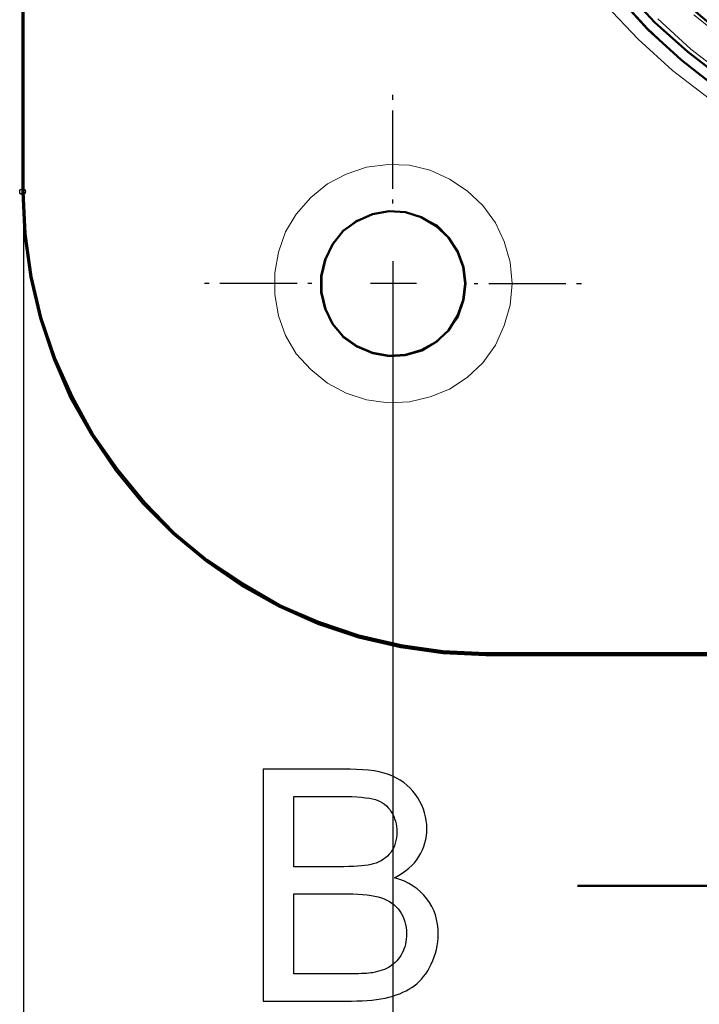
# Model space of a CAD drawing. Header units: centimetres. Extents: x -94 to 21, y -30 to 196.
# Tile 14 of 143: x -10.5 to -9.02, y -10.21 to -8.08. Entities that reach past the tile are written whole.
import ezdxf

# ---------------------------------------------------------------- set-up
doc = ezdxf.new("R2010")
doc.units = ezdxf.units.CM
doc.header["$MEASUREMENT"] = 0
doc.layers.add('Ebene 1', color=7, linetype='Continuous')

msp = doc.modelspace()

# ---------------------------------------------------------------- linework, layer by layer
at = {"layer": 'Ebene 1', "color": 252}
msp.add_ellipse((-10.49072, -8.45212), major_axis=(0, 0.00635), ratio=1, dxfattribs=at)
at = {"layer": 'Ebene 1', "lineweight": 50}
for points in [[(-10.4886, -3.8526), (-10.4886, -3.8526), (-10.4886, -8.45212), (-10.4886, -8.45212)], [(-9.18685, -8.01397), (-9.18685, -8.01397), (-9.12123, -8.08594), (-9.12123, -8.08594)], [(-9.20378, -8.02667), (-9.20378, -8.02667), (-9.13605, -8.10076), (-9.13605, -8.10076)], [(-9.03233, -8.06266), (-9.03233, -8.06266), (-8.96037, -8.12404), (-8.96037, -8.12404)], [(-9.13605, -8.10076), (-9.13605, -8.10076), (-9.06408, -8.16637), (-9.06408, -8.16637)], [(-9.12123, -8.08594), (-9.12123, -8.08594), (-9.04927, -8.14944), (-9.04927, -8.14944)], [(-9.06408, -8.16637), (-9.06408, -8.16637), (-8.98577, -8.22776), (-8.98577, -8.22776)], [(-9.04927, -8.14944), (-9.04927, -8.14944), (-8.97307, -8.2087), (-8.97307, -8.2087)], [(-10.48648, -8.54314), (-10.48648, -8.54314), (-10.49072, -8.45212), (-10.49072, -8.45212)], [(-10.4886, -8.45212), (-10.4886, -8.45212), (-10.48437, -8.54314), (-10.48437, -8.54314)], [(-9.76682, -8.51562), (-9.76682, -8.51562), (-9.73295, -8.5008), (-9.73295, -8.5008)], [(-9.73295, -8.5008), (-9.73295, -8.5008), (-9.69697, -8.49445), (-9.69697, -8.49445)], [(-9.69697, -8.49445), (-9.69697, -8.49445), (-9.66098, -8.49657), (-9.66098, -8.49657)], [(-9.66098, -8.49657), (-9.66098, -8.49657), (-9.62712, -8.50715), (-9.62712, -8.50715)], [(-9.62712, -8.50715), (-9.62712, -8.50715), (-9.59537, -8.5262), (-9.59537, -8.5262)], [(-9.79645, -8.53679), (-9.79645, -8.53679), (-9.76682, -8.51562), (-9.76682, -8.51562)], [(-9.59537, -8.5262), (-9.59537, -8.5262), (-9.56785, -8.5516), (-9.56785, -8.5516)], [(-10.47378, -8.63627), (-10.47378, -8.63627), (-10.48648, -8.54314), (-10.48648, -8.54314)], [(-10.48437, -8.54314), (-10.48437, -8.54314), (-10.47167, -8.63627), (-10.47167, -8.63627)], [(-9.81973, -8.56642), (-9.81973, -8.56642), (-9.79645, -8.53679), (-9.79645, -8.53679)], [(-9.83455, -8.59817), (-9.83455, -8.59817), (-9.81973, -8.56642), (-9.81973, -8.56642)], [(-9.56785, -8.5516), (-9.56785, -8.5516), (-9.5488, -8.58124), (-9.5488, -8.58124)], [(-9.5488, -8.58124), (-9.5488, -8.58124), (-9.5361, -8.6151), (-9.5361, -8.6151)], [(-9.84302, -8.63415), (-9.84302, -8.63415), (-9.83455, -8.59817), (-9.83455, -8.59817)], [(-9.84302, -8.67014), (-9.84302, -8.67014), (-9.84302, -8.63415), (-9.84302, -8.63415)], [(-9.5361, -8.6151), (-9.5361, -8.6151), (-9.53187, -8.65109), (-9.53187, -8.65109)], [(-10.45262, -8.72517), (-10.45262, -8.72517), (-10.47378, -8.63627), (-10.47378, -8.63627)], [(-10.47167, -8.63627), (-10.47167, -8.63627), (-10.4505, -8.72517), (-10.4505, -8.72517)], [(-9.53187, -8.65109), (-9.53187, -8.65109), (-9.5361, -8.68707), (-9.5361, -8.68707)], [(-9.83455, -8.70612), (-9.83455, -8.70612), (-9.84302, -8.67014), (-9.84302, -8.67014)], [(-9.5361, -8.68707), (-9.5361, -8.68707), (-9.5488, -8.72094), (-9.5488, -8.72094)], [(-9.81973, -8.73787), (-9.81973, -8.73787), (-9.83455, -8.70612), (-9.83455, -8.70612)], [(-10.42298, -8.81407), (-10.42298, -8.81407), (-10.45262, -8.72517), (-10.45262, -8.72517)], [(-10.4505, -8.72517), (-10.4505, -8.72517), (-10.42087, -8.81196), (-10.42087, -8.81196)], [(-9.79645, -8.76539), (-9.79645, -8.76539), (-9.81973, -8.73787), (-9.81973, -8.73787)], [(-9.5488, -8.72094), (-9.5488, -8.72094), (-9.56785, -8.75269), (-9.56785, -8.75269)], [(-9.56785, -8.75269), (-9.56785, -8.75269), (-9.59537, -8.77809), (-9.59537, -8.77809)], [(-9.76682, -8.78655), (-9.76682, -8.78655), (-9.79645, -8.76539), (-9.79645, -8.76539)], [(-9.59537, -8.77809), (-9.59537, -8.77809), (-9.62712, -8.79502), (-9.62712, -8.79502)], [(-9.73295, -8.80137), (-9.73295, -8.80137), (-9.76682, -8.78655), (-9.76682, -8.78655)], [(-9.69697, -8.80772), (-9.69697, -8.80772), (-9.73295, -8.80137), (-9.73295, -8.80137)], [(-9.66098, -8.8056), (-9.66098, -8.8056), (-9.69697, -8.80772), (-9.69697, -8.80772)], [(-9.62712, -8.79502), (-9.62712, -8.79502), (-9.66098, -8.8056), (-9.66098, -8.8056)], [(-10.387, -8.89874), (-10.387, -8.89874), (-10.42298, -8.81407), (-10.42298, -8.81407)], [(-10.42087, -8.81196), (-10.42087, -8.81196), (-10.38277, -8.89662), (-10.38277, -8.89662)], [(-10.34043, -8.97917), (-10.34043, -8.97917), (-10.387, -8.89874), (-10.387, -8.89874)], [(-10.38277, -8.89662), (-10.38277, -8.89662), (-10.33832, -8.97706), (-10.33832, -8.97706)], [(-10.28963, -9.05537), (-10.28963, -9.05537), (-10.34043, -8.97917), (-10.34043, -8.97917)], [(-10.33832, -8.97706), (-10.33832, -8.97706), (-10.2854, -9.05326), (-10.2854, -9.05326)], [(-10.23037, -9.12734), (-10.23037, -9.12734), (-10.28963, -9.05537), (-10.28963, -9.05537)], [(-10.2854, -9.05326), (-10.2854, -9.05326), (-10.22613, -9.12522), (-10.22613, -9.12522)], [(-10.22613, -9.12522), (-10.22613, -9.12522), (-10.16263, -9.19084), (-10.16263, -9.19084)], [(-10.16475, -9.19295), (-10.16475, -9.19295), (-10.23037, -9.12734), (-10.23037, -9.12734)], [(-10.09278, -9.25222), (-10.09278, -9.25222), (-10.16475, -9.19295), (-10.16475, -9.19295)], [(-10.16263, -9.19084), (-10.16263, -9.19084), (-10.09067, -9.2501), (-10.09067, -9.2501)], [(-10.01658, -9.30514), (-10.01658, -9.30514), (-10.09278, -9.25222), (-10.09278, -9.25222)], [(-10.09067, -9.2501), (-10.09067, -9.2501), (-10.01447, -9.3009), (-10.01447, -9.3009)], [(-9.93615, -9.34959), (-9.93615, -9.34959), (-10.01658, -9.30514), (-10.01658, -9.30514)], [(-10.01447, -9.3009), (-10.01447, -9.3009), (-9.93403, -9.34747), (-9.93403, -9.34747)], [(-9.85148, -9.38769), (-9.85148, -9.38769), (-9.93615, -9.34959), (-9.93615, -9.34959)], [(-9.93403, -9.34747), (-9.93403, -9.34747), (-9.84937, -9.38345), (-9.84937, -9.38345)], [(-9.76258, -9.41732), (-9.76258, -9.41732), (-9.85148, -9.38769), (-9.85148, -9.38769)], [(-9.84937, -9.38345), (-9.84937, -9.38345), (-9.76258, -9.41309), (-9.76258, -9.41309)], [(-9.76258, -9.41309), (-9.76258, -9.41309), (-9.67157, -9.43425), (-9.67157, -9.43425)], [(-9.67157, -9.43849), (-9.67157, -9.43849), (-9.76258, -9.41732), (-9.76258, -9.41732)], [(-9.67157, -9.43425), (-9.67157, -9.43425), (-9.58055, -9.44695), (-9.58055, -9.44695)], [(-9.58055, -9.45119), (-9.58055, -9.45119), (-9.67157, -9.43849), (-9.67157, -9.43849)], [(-9.58055, -9.44695), (-9.58055, -9.44695), (-9.48742, -9.45119), (-9.48742, -9.45119)], [(-9.48742, -9.45542), (-9.48742, -9.45542), (-9.58055, -9.45119), (-9.58055, -9.45119)], [(-9.48742, -9.45119), (-9.48742, -9.45119), (-4.8879, -9.45119), (-4.8879, -9.45119)], [(-9.48742, -9.45542), (-9.48742, -9.45542), (-7.31572, -9.45542), (-7.31572, -9.45542)], [(-7.18872, -9.95495), (-7.18872, -9.95495), (-9.28845, -9.95495), (-9.28845, -9.95495)]]:
    msp.add_open_spline(points, degree=3, dxfattribs=at)
msp.add_open_spline([(-10.49072, -6.0243), (-10.49072, -6.0243), (-10.49072, -6.28042), (-10.49072, -6.28042), (-10.49072, -6.28042), (-10.49072, -8.45212), (-10.49072, -8.45212)], degree=3, knots=[0, 0, 0, 0, 0.5, 0.5, 0.5, 1, 1, 1, 1], dxfattribs=at)
at = {"layer": 'Ebene 1', "color": 252, "lineweight": 13}
for points in [[(-9.13605, -8.09864), (-9.13605, -8.09864), (-9.20167, -8.02667), (-9.20167, -8.02667)], [(-9.15722, -8.12192), (-9.15722, -8.12192), (-9.22707, -8.04784), (-9.22707, -8.04784)], [(-9.11488, -8.07747), (-9.11488, -8.07747), (-9.04292, -8.14309), (-9.04292, -8.14309)], [(-8.96248, -8.12827), (-8.96248, -8.12827), (-9.03657, -8.069), (-9.03657, -8.069)], [(-8.96037, -8.12404), (-8.96037, -8.12404), (-9.03233, -8.06265), (-9.03233, -8.06265)], [(-9.06408, -8.16637), (-9.06408, -8.16637), (-9.13605, -8.09864), (-9.13605, -8.09864)], [(-9.08313, -8.18965), (-9.08313, -8.18965), (-9.15722, -8.12192), (-9.15722, -8.12192)], [(-9.04292, -8.14309), (-9.04292, -8.14309), (-8.96883, -8.20024), (-8.96883, -8.20024)], [(-8.98577, -8.22564), (-8.98577, -8.22564), (-9.06408, -8.16637), (-9.06408, -8.16637)], [(-9.0027, -8.25104), (-9.0027, -8.25104), (-9.08313, -8.18965), (-9.08313, -8.18965)], [(-9.7901, -8.41402), (-9.7901, -8.41402), (-9.74565, -8.3992), (-9.74565, -8.3992)], [(-9.74565, -8.3992), (-9.74565, -8.3992), (-9.69908, -8.39285), (-9.69908, -8.39285)], [(-9.69908, -8.39285), (-9.69908, -8.39285), (-9.65252, -8.39497), (-9.65252, -8.39497)], [(-9.65252, -8.39497), (-9.65252, -8.39497), (-9.60807, -8.40555), (-9.60807, -8.40555)], [(-9.83032, -8.43519), (-9.83032, -8.43519), (-9.7901, -8.41402), (-9.7901, -8.41402)], [(-9.60807, -8.40555), (-9.60807, -8.40555), (-9.56573, -8.4246), (-9.56573, -8.4246)], [(-9.8663, -8.46482), (-9.8663, -8.46482), (-9.83032, -8.43519), (-9.83032, -8.43519)], [(-9.56573, -8.4246), (-9.56573, -8.4246), (-9.52763, -8.45), (-9.52763, -8.45)], [(-9.89805, -8.5008), (-9.89805, -8.5008), (-9.8663, -8.46482), (-9.8663, -8.46482)], [(-9.52763, -8.45), (-9.52763, -8.45), (-9.49377, -8.48175), (-9.49377, -8.48175)], [(-9.49377, -8.48175), (-9.49377, -8.48175), (-9.46625, -8.51985), (-9.46625, -8.51985)], [(-9.92133, -8.5389), (-9.92133, -8.5389), (-9.89805, -8.5008), (-9.89805, -8.5008)], [(-9.76682, -8.5135), (-9.76682, -8.5135), (-9.73295, -8.5008), (-9.73295, -8.5008)], [(-9.73295, -8.5008), (-9.73295, -8.5008), (-9.69697, -8.49445), (-9.69697, -8.49445)], [(-9.69697, -8.49445), (-9.69697, -8.49445), (-9.66098, -8.49657), (-9.66098, -8.49657)], [(-9.66098, -8.49657), (-9.66098, -8.49657), (-9.625, -8.50715), (-9.625, -8.50715)], [(-9.625, -8.50715), (-9.625, -8.50715), (-9.59325, -8.52409), (-9.59325, -8.52409)], [(-9.79645, -8.53679), (-9.79645, -8.53679), (-9.76682, -8.5135), (-9.76682, -8.5135)], [(-9.59325, -8.52409), (-9.59325, -8.52409), (-9.56785, -8.54949), (-9.56785, -8.54949)], [(-9.46625, -8.51985), (-9.46625, -8.51985), (-9.4472, -8.56007), (-9.4472, -8.56007)], [(-9.93615, -8.58335), (-9.93615, -8.58335), (-9.92133, -8.5389), (-9.92133, -8.5389)], [(-9.81973, -8.5643), (-9.81973, -8.5643), (-9.79645, -8.53679), (-9.79645, -8.53679)], [(-9.56785, -8.54949), (-9.56785, -8.54949), (-9.54668, -8.58124), (-9.54668, -8.58124)], [(-9.83667, -8.59817), (-9.83667, -8.59817), (-9.81973, -8.5643), (-9.81973, -8.5643)], [(-9.4472, -8.56007), (-9.4472, -8.56007), (-9.4345, -8.60452), (-9.4345, -8.60452)], [(-9.94462, -8.6278), (-9.94462, -8.6278), (-9.93615, -8.58335), (-9.93615, -8.58335)], [(-9.54668, -8.58124), (-9.54668, -8.58124), (-9.53398, -8.6151), (-9.53398, -8.6151)], [(-9.84513, -8.63415), (-9.84513, -8.63415), (-9.83667, -8.59817), (-9.83667, -8.59817)], [(-9.4345, -8.60452), (-9.4345, -8.60452), (-9.43027, -8.65109), (-9.43027, -8.65109)], [(-9.94462, -8.67437), (-9.94462, -8.67437), (-9.94462, -8.6278), (-9.94462, -8.6278)], [(-9.84513, -8.67014), (-9.84513, -8.67014), (-9.84513, -8.63415), (-9.84513, -8.63415)], [(-9.53398, -8.6151), (-9.53398, -8.6151), (-9.52975, -8.65109), (-9.52975, -8.65109)], [(-9.52975, -8.65109), (-9.52975, -8.65109), (-9.53398, -8.68707), (-9.53398, -8.68707)], [(-9.43027, -8.65109), (-9.43027, -8.65109), (-9.4345, -8.69765), (-9.4345, -8.69765)], [(-9.93615, -8.72094), (-9.93615, -8.72094), (-9.94462, -8.67437), (-9.94462, -8.67437)], [(-9.83667, -8.70612), (-9.83667, -8.70612), (-9.84513, -8.67014), (-9.84513, -8.67014)], [(-9.53398, -8.68707), (-9.53398, -8.68707), (-9.54668, -8.72305), (-9.54668, -8.72305)], [(-9.4345, -8.69765), (-9.4345, -8.69765), (-9.4472, -8.7421), (-9.4472, -8.7421)], [(-9.81973, -8.73787), (-9.81973, -8.73787), (-9.83667, -8.70612), (-9.83667, -8.70612)], [(-9.92133, -8.76327), (-9.92133, -8.76327), (-9.93615, -8.72094), (-9.93615, -8.72094)], [(-9.79645, -8.7675), (-9.79645, -8.7675), (-9.81973, -8.73787), (-9.81973, -8.73787)], [(-9.54668, -8.72305), (-9.54668, -8.72305), (-9.56785, -8.75269), (-9.56785, -8.75269)], [(-9.4472, -8.7421), (-9.4472, -8.7421), (-9.46625, -8.78444), (-9.46625, -8.78444)], [(-9.89805, -8.80349), (-9.89805, -8.80349), (-9.92133, -8.76327), (-9.92133, -8.76327)], [(-9.56785, -8.75269), (-9.56785, -8.75269), (-9.59325, -8.77809), (-9.59325, -8.77809)], [(-9.76682, -8.78867), (-9.76682, -8.78867), (-9.79645, -8.7675), (-9.79645, -8.7675)], [(-9.59325, -8.77809), (-9.59325, -8.77809), (-9.625, -8.79714), (-9.625, -8.79714)], [(-9.46625, -8.78444), (-9.46625, -8.78444), (-9.49377, -8.82254), (-9.49377, -8.82254)], [(-9.8663, -8.83735), (-9.8663, -8.83735), (-9.89805, -8.80349), (-9.89805, -8.80349)], [(-9.73295, -8.80349), (-9.73295, -8.80349), (-9.76682, -8.78867), (-9.76682, -8.78867)], [(-9.69697, -8.80984), (-9.69697, -8.80984), (-9.73295, -8.80349), (-9.73295, -8.80349)], [(-9.625, -8.79714), (-9.625, -8.79714), (-9.66098, -8.80772), (-9.66098, -8.80772)], [(-9.66098, -8.80772), (-9.66098, -8.80772), (-9.69697, -8.80984), (-9.69697, -8.80984)], [(-9.49377, -8.82254), (-9.49377, -8.82254), (-9.52763, -8.85429), (-9.52763, -8.85429)], [(-9.83032, -8.86699), (-9.83032, -8.86699), (-9.8663, -8.83735), (-9.8663, -8.83735)], [(-9.7901, -8.88815), (-9.7901, -8.88815), (-9.83032, -8.86699), (-9.83032, -8.86699)], [(-9.52763, -8.85429), (-9.52763, -8.85429), (-9.56573, -8.87969), (-9.56573, -8.87969)], [(-9.74565, -8.90297), (-9.74565, -8.90297), (-9.7901, -8.88815), (-9.7901, -8.88815)], [(-9.56573, -8.87969), (-9.56573, -8.87969), (-9.60807, -8.89662), (-9.60807, -8.89662)], [(-9.69908, -8.90932), (-9.69908, -8.90932), (-9.74565, -8.90297), (-9.74565, -8.90297)], [(-9.65252, -8.9072), (-9.65252, -8.9072), (-9.69908, -8.90932), (-9.69908, -8.90932)], [(-9.60807, -8.89662), (-9.60807, -8.89662), (-9.65252, -8.9072), (-9.65252, -8.9072)], [(-9.48742, -9.45119), (-9.48742, -9.45119), (-9.48742, -9.45542), (-9.48742, -9.45542)]]:
    msp.add_open_spline(points, degree=3, dxfattribs=at)
at = {"layer": 'Ebene 1', "color": 252, "lineweight": 25}
for points in [[(-9.6885, -8.25315), (-9.6885, -8.25315), (-9.6885, -8.24257), (-9.6885, -8.24257)], [(-9.6885, -8.44577), (-9.6885, -8.44577), (-9.6885, -8.27644), (-9.6885, -8.27644)], [(-10.4886, -8.45212), (-10.4886, -8.45212), (-10.4886, -11.37735), (-10.4886, -11.37735)], [(-9.6885, -8.47752), (-9.6885, -8.47752), (-9.6885, -8.46905), (-9.6885, -8.46905)], [(-9.6885, -8.6024), (-9.6885, -8.6024), (-9.6885, -8.70189), (-9.6885, -8.70189)], [(-10.08643, -8.65109), (-10.08643, -8.65109), (-10.09702, -8.65109), (-10.09702, -8.65109)], [(-9.89593, -8.65109), (-9.89593, -8.65109), (-10.06315, -8.65109), (-10.06315, -8.65109)], [(-9.86418, -8.65109), (-9.86418, -8.65109), (-9.87265, -8.65109), (-9.87265, -8.65109)], [(-9.6377, -8.65109), (-9.6377, -8.65109), (-9.73718, -8.65109), (-9.73718, -8.65109)], [(-9.6885, -8.65109), (-9.6885, -8.65109), (-9.6885, -10.87782), (-9.6885, -10.87782)], [(-9.51282, -8.65109), (-9.51282, -8.65109), (-9.50435, -8.65109), (-9.50435, -8.65109)], [(-9.48107, -8.65109), (-9.48107, -8.65109), (-9.31385, -8.65109), (-9.31385, -8.65109)], [(-9.29057, -8.65109), (-9.29057, -8.65109), (-9.27998, -8.65109), (-9.27998, -8.65109)], [(-9.6885, -8.82677), (-9.6885, -8.82677), (-9.6885, -8.83524), (-9.6885, -8.83524)], [(-9.6885, -8.85852), (-9.6885, -8.85852), (-9.6885, -9.02574), (-9.6885, -9.02574)], [(-9.6885, -9.04902), (-9.6885, -9.04902), (-9.6885, -9.05961), (-9.6885, -9.05961)]]:
    msp.add_open_spline(points, degree=3, dxfattribs=at)
at = {"layer": 'Ebene 1'}
for points, knots in [([(-9.96965, -10.2047), (-9.96965, -10.2047), (-9.96965, -9.70278), (-9.96965, -9.70278), (-9.96965, -9.70278), (-9.7813, -9.70278), (-9.7813, -9.70278), (-9.74298, -9.70278), (-9.71224, -9.7078), (-9.68899, -9.71797), (-9.66586, -9.72813), (-9.64775, -9.74379), (-9.63466, -9.76493), (-9.62146, -9.78596), (-9.61492, -9.80805), (-9.61492, -9.83118), (-9.61492, -9.85256), (-9.62076, -9.87277), (-9.63232, -9.8917), (-9.64389, -9.91063), (-9.66142, -9.92593), (-9.6849, -9.93762), (-9.65452, -9.94649), (-9.63116, -9.96168), (-9.61492, -9.98318), (-9.59856, -10.00456), (-9.59038, -10.02991), (-9.59038, -10.05912), (-9.59038, -10.08272), (-9.5954, -10.10457), (-9.60533, -10.12478), (-9.61527, -10.145), (-9.62753, -10.16054), (-9.64214, -10.17152), (-9.65674, -10.18238), (-9.67509, -10.19068), (-9.69705, -10.19629), (-9.71913, -10.2019), (-9.74613, -10.2047), (-9.77814, -10.2047), (-9.77814, -10.2047), (-9.96965, -10.2047), (-9.96965, -10.2047)], [0, 0, 0, 0, 0.0714286, 0.0714286, 0.0714286, 0.1428571, 0.1428571, 0.1428571, 0.2142857, 0.2142857, 0.2142857, 0.2857143, 0.2857143, 0.2857143, 0.3571429, 0.3571429, 0.3571429, 0.4285714, 0.4285714, 0.4285714, 0.5, 0.5, 0.5, 0.5714286, 0.5714286, 0.5714286, 0.6428571, 0.6428571, 0.6428571, 0.7142857, 0.7142857, 0.7142857, 0.7857143, 0.7857143, 0.7857143, 0.8571429, 0.8571429, 0.8571429, 0.9285714, 0.9285714, 0.9285714, 1, 1, 1, 1]), ([(-9.90304, -9.91378), (-9.90304, -9.91378), (-9.7945, -9.91378), (-9.7945, -9.91378), (-9.76506, -9.91378), (-9.74391, -9.91179), (-9.73117, -9.90794), (-9.71422, -9.90292), (-9.70149, -9.8945), (-9.69296, -9.88282), (-9.68443, -9.87114), (-9.68011, -9.85653), (-9.68011, -9.83889), (-9.68011, -9.82218), (-9.68408, -9.80746), (-9.69214, -9.79484), (-9.70009, -9.78211), (-9.71154, -9.77335), (-9.72638, -9.76867), (-9.74122, -9.764), (-9.76669, -9.76166), (-9.80268, -9.76166), (-9.80268, -9.76166), (-9.90304, -9.76166), (-9.90304, -9.76166), (-9.90304, -9.76166), (-9.90304, -9.91378), (-9.90304, -9.91378)], [0, 0, 0, 0, 0.1111111, 0.1111111, 0.1111111, 0.2222222, 0.2222222, 0.2222222, 0.3333333, 0.3333333, 0.3333333, 0.4444444, 0.4444444, 0.4444444, 0.5555556, 0.5555556, 0.5555556, 0.6666667, 0.6666667, 0.6666667, 0.7777778, 0.7777778, 0.7777778, 0.8888889, 0.8888889, 0.8888889, 1, 1, 1, 1]), ([(-9.90304, -10.14582), (-9.90304, -10.14582), (-9.77803, -10.14582), (-9.77803, -10.14582), (-9.75653, -10.14582), (-9.74146, -10.145), (-9.73268, -10.14336), (-9.7175, -10.14067), (-9.70464, -10.13612), (-9.69436, -10.12969), (-9.68408, -10.12327), (-9.67567, -10.11392), (-9.66901, -10.10165), (-9.66235, -10.08938), (-9.65908, -10.07525), (-9.65908, -10.05924), (-9.65908, -10.04043), (-9.66387, -10.02419), (-9.67357, -10.01029), (-9.68315, -9.99638), (-9.69647, -9.98669), (-9.71352, -9.98108), (-9.73047, -9.97547), (-9.75501, -9.97267), (-9.78691, -9.97267), (-9.78691, -9.97267), (-9.90304, -9.97267), (-9.90304, -9.97267), (-9.90304, -9.97267), (-9.90304, -10.14582), (-9.90304, -10.14582)], [0, 0, 0, 0, 0.1, 0.1, 0.1, 0.2, 0.2, 0.2, 0.3, 0.3, 0.3, 0.4, 0.4, 0.4, 0.5, 0.5, 0.5, 0.6, 0.6, 0.6, 0.7, 0.7, 0.7, 0.8, 0.8, 0.8, 0.9, 0.9, 0.9, 1, 1, 1, 1])]:
    msp.add_open_spline(points, degree=3, knots=knots, dxfattribs=at)

doc.saveas('drawing.dxf')
